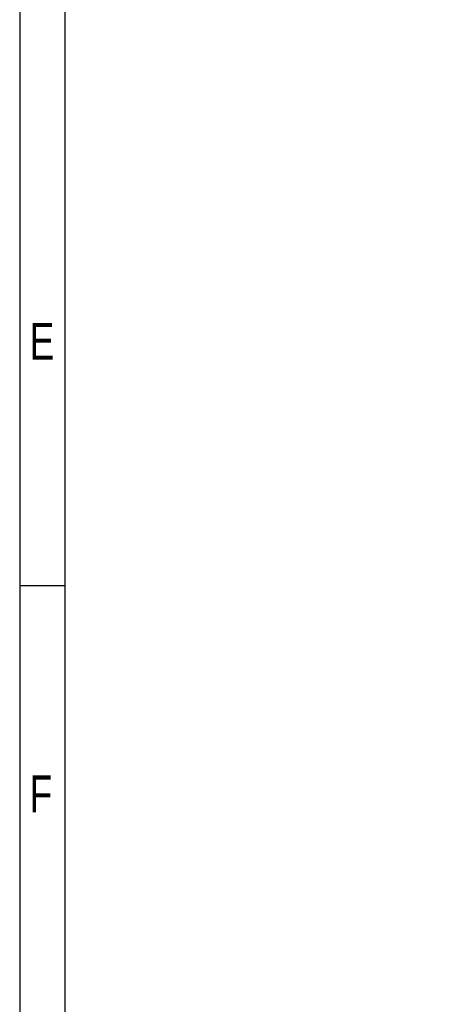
# Model space of a CAD drawing. Extents: x -70 to 514, y -134 to 276.
# Tile 2 of 17: x -70 to -23, y -26 to 83. Entities that reach past the tile are written whole.
import ezdxf

# ---------------------------------------------------------------- set-up
doc = ezdxf.new("R2010")
doc.units = 0
doc.layers.add('BOARD_GEOMETRY_DIMENSION', color=2, linetype='CONTINUOUS')
doc.layers.add('BOARD_GEOMETRY_SILKSCREEN_TOP', color=1, linetype='CONTINUOUS')

msp = doc.modelspace()

# ---------------------------------------------------------------- linework, layer by layer
at = {"layer": 'BOARD_GEOMETRY_DIMENSION'}
for points in [[(-70.485, -134.471156), (513.514848, -134.471156), (513.514848, 275.52904), (-70.485, 275.52904), (-70.485, -134.471156)], [(-65.48501, 270.528796), (-65.48501, -129.471166)], [(-65.48501, 20.529042), (-70.485, 20.529042)]]:
    msp.add_lwpolyline(points, dxfattribs=at)
at = {"layer": 'BOARD_GEOMETRY_SILKSCREEN_TOP'}
for points in [[(-70.485, -134.471156), (513.514848, -134.471156), (513.514848, 275.52904), (-70.485, 275.52904), (-70.485, -134.471156)], [(-65.48501, 270.528796), (-65.48501, -129.471166)], [(-65.48501, 20.529042), (-70.485, 20.529042)]]:
    msp.add_lwpolyline(points, dxfattribs=at)

# ---------------------------------------------------------------- texts
at = {"layer": 'BOARD_GEOMETRY_DIMENSION', "width": 0.75}
for s, p in [('E', (-69.38518, 45.528738)), ('F', (-69.38518, -4.471162))]:
    msp.add_text(s, height=4.064, dxfattribs=at).set_placement(p)
at = {"layer": 'BOARD_GEOMETRY_SILKSCREEN_TOP', "width": 0.75}
for s, p in [('E', (-69.38518, 45.528738)), ('F', (-69.38518, -4.471162))]:
    msp.add_text(s, height=4.064, dxfattribs=at).set_placement(p)

doc.saveas('drawing.dxf')
